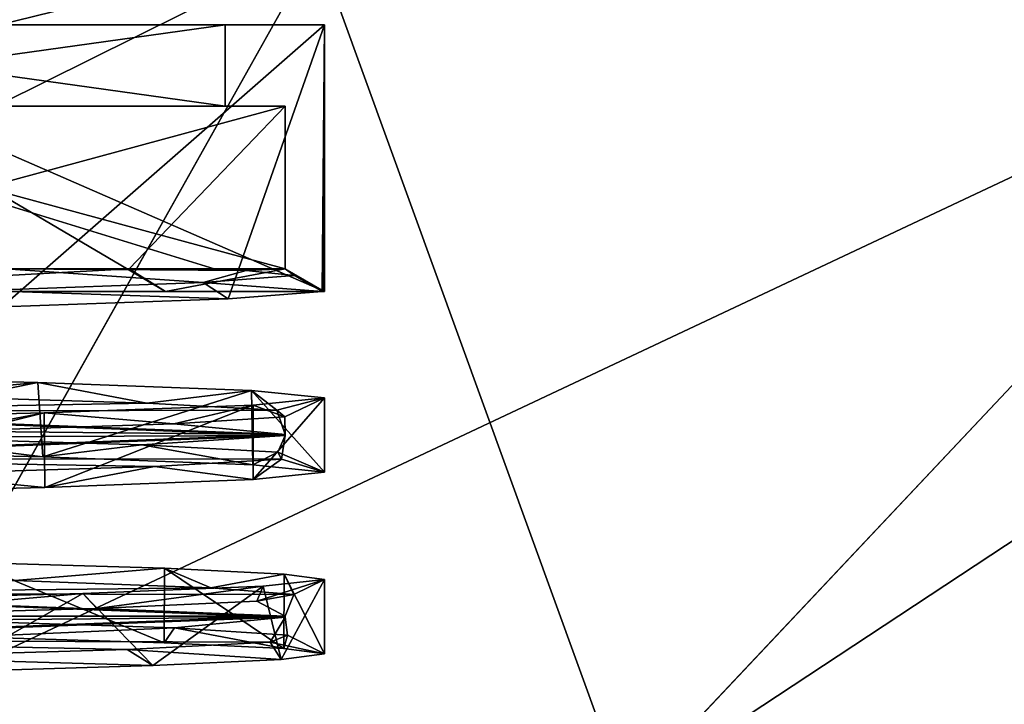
# Model space of a CAD drawing. Header units: millimetres. Extents: x -94 to 254, y 0 to 980.
# Tile 254 of 256: x 241.86 to 247.31, y 802.24 to 806.03. Entities that reach past the tile are written whole.
import ezdxf

# ---------------------------------------------------------------- set-up
doc = ezdxf.new("R2010")
doc.units = ezdxf.units.MM
doc.header["$LTSCALE"] = 65.185185
for name, color, linetype in [('179', 7, 'CONTINUOUS'), ('180', 7, 'CONTINUOUS'), ('184', 7, 'CONTINUOUS'), ('205', 7, 'CONTINUOUS'), ('206', 7, 'CONTINUOUS'), ('3712', 7, 'CONTINUOUS'), ('3749', 7, 'CONTINUOUS'), ('3752', 7, 'CONTINUOUS'), ('3753', 7, 'CONTINUOUS'), ('3754', 7, 'CONTINUOUS'), ('5008', 7, 'CONTINUOUS'), ('5274', 7, 'CONTINUOUS'), ('5275', 7, 'CONTINUOUS'), ('5276', 7, 'CONTINUOUS'), ('5277', 7, 'CONTINUOUS'), ('5306', 7, 'CONTINUOUS'), ('5307', 7, 'CONTINUOUS'), ('5309', 7, 'CONTINUOUS'), ('5310', 7, 'CONTINUOUS'), ('592', 7, 'CONTINUOUS'), ('593', 7, 'CONTINUOUS'), ('594', 7, 'CONTINUOUS')]:
    doc.layers.add(name, color=color, linetype=linetype)

msp = doc.modelspace()

# ---------------------------------------------------------------- linework, layer by layer
at = {"layer": '179', "color": 7, "linetype": 'CONTINUOUS', "true_color": 0x0303ff}
for points in [[(243, 806), (240.1671, 806, 8.1671), (239.7781, 806, 7.7782), (243, 806)], [(239.7781, 806, -7.7782), (240.1671, 806, -8.1671), (243, 806), (239.7781, 806, -7.7782)], [(243.55, 806), (240.1671, 806, 8.1671), (243, 806), (243.55, 806)], [(240.1671, 806, -8.1671), (243.55, 806), (243, 806), (240.1671, 806, -8.1671)]]:
    msp.add_3dface(points, dxfattribs=at)
at = {"layer": '180', "color": 7, "linetype": 'CONTINUOUS', "true_color": 0xe0f2ff}
for points in [[(242.2142, 802.8554, 5.3919), (243.2111, 802.8954, 2.7774), (242.6002, 802.4568, 4.5867), (242.2142, 802.8554, 5.3919)], [(242.6002, 802.4568, 4.5867), (243.2111, 802.8954, 2.7774), (243.3101, 802.4901, 2.342), (242.6002, 802.4568, 4.5867)], [(243.2111, 802.8954, 2.7774), (243.55, 802.9328), (243.3101, 802.4901, 2.342), (243.2111, 802.8954, 2.7774)], [(243.3101, 802.4901, 2.342), (243.55, 802.9328), (243.55, 802.5213), (243.3101, 802.4901, 2.342)], [(240.6179, 802.8149, 7.6899), (242.2142, 802.8554, 5.3919), (241.45, 802.4227, 6.6408), (240.6179, 802.8149, 7.6899)], [(241.45, 802.4227, 6.6408), (242.2142, 802.8554, 5.3919), (242.6002, 802.4568, 4.5867), (241.45, 802.4227, 6.6408)]]:
    msp.add_3dface(points, dxfattribs=at)
at = {"layer": '184', "color": 7, "linetype": 'CONTINUOUS', "true_color": 0xe0f2ff}
for points in [[(241.587, 802.6164, -6.4414), (242.6632, 802.5835, -4.4383), (241.5898, 803.0278, -6.4372), (241.587, 802.6164, -6.4414)], [(241.5898, 803.0278, -6.4372), (242.6632, 802.5835, -4.4383), (242.6646, 802.9949, -4.435), (241.5898, 803.0278, -6.4372)], [(242.6632, 802.5835, -4.4383), (243.3262, 802.5513, -2.2628), (242.6646, 802.9949, -4.435), (242.6632, 802.5835, -4.4383)], [(242.6646, 802.9949, -4.435), (243.3262, 802.5513, -2.2628), (243.3265, 802.9628, -2.2614), (242.6646, 802.9949, -4.435)], [(243.3262, 802.5513, -2.2628), (243.55, 802.5213), (243.3265, 802.9628, -2.2614), (243.3262, 802.5513, -2.2628)], [(243.55, 802.5213), (243.55, 802.9328), (243.3265, 802.9628, -2.2614), (243.55, 802.5213)]]:
    msp.add_3dface(points, dxfattribs=at)
at = {"layer": '205', "color": 7, "linetype": 'CONTINUOUS', "true_color": 0xe0f2ff}
for points in [[(236, 806.8398, 21.2436), (241.1576, 802.243, 15.289), (243.5099, 806.4322, 19.0906), (236, 806.8398, 21.2436)], [(241.1576, 802.243, 15.289), (245.2155, 801.7368, 11.6346), (243.5099, 806.4322, 19.0906), (241.1576, 802.243, 15.289)], [(245.2155, 801.7368, 11.6346), (249.3064, 806.0775, 13.8512), (243.5099, 806.4322, 19.0906), (245.2155, 801.7368, 11.6346)], [(245.2155, 801.7368, 11.6346), (247.2106, 801.367, 6.8862), (249.3064, 806.0775, 13.8512), (245.2155, 801.7368, 11.6346)], [(249.3064, 806.0775, 13.8512), (247.2106, 801.367, 6.8862), (247.8316, 801.8213, 6.8917), (249.3064, 806.0775, 13.8512)]]:
    msp.add_3dface(points, dxfattribs=at)
at = {"layer": '206', "color": 7, "linetype": 'CONTINUOUS', "true_color": 0xe0f2ff}
for points in [[(236, 804.5876, -19.1453), (236, 806.8401, -21.2438), (243.5099, 806.4325, -19.0908), (236, 804.5876, -19.1453)], [(236, 802.7072, -16.9765), (236, 804.5876, -19.1453), (243.5099, 806.4325, -19.0908), (236, 802.7072, -16.9765)], [(241.158, 802.2434, -15.2895), (236, 802.7072, -16.9765), (243.5099, 806.4325, -19.0908), (241.158, 802.2434, -15.2895)], [(249.3065, 806.0778, -13.8514), (241.158, 802.2434, -15.2895), (243.5099, 806.4325, -19.0908), (249.3065, 806.0778, -13.8514)], [(245.2161, 801.7372, -11.6348), (241.158, 802.2434, -15.2895), (249.3065, 806.0778, -13.8514), (245.2161, 801.7372, -11.6348)], [(251.7716, 806.0568, -6.9308), (245.2161, 801.7372, -11.6348), (249.3065, 806.0778, -13.8514), (251.7716, 806.0568, -6.9308)], [(247.8309, 801.8218, -6.8917), (245.2161, 801.7372, -11.6348), (251.7716, 806.0568, -6.9308), (247.8309, 801.8218, -6.8917)], [(245.2161, 801.7372, -11.6348), (239.7663, 799.2845, -10.3632), (241.158, 802.2434, -15.2895), (245.2161, 801.7372, -11.6348)]]:
    msp.add_3dface(points, dxfattribs=at)
at = {"layer": '3712', "color": 7, "linetype": 'CONTINUOUS', "true_color": 0x858787}
for points in [[(240.0133, 805.55, 8.0133), (243.3325, 805.55), (239.7781, 805.55, 7.7782), (240.0133, 805.55, 8.0133)], [(239.7781, 805.55, 7.7782), (243.3325, 805.55), (243, 805.55), (239.7781, 805.55, 7.7782)], [(243, 805.55), (240.0133, 805.55, -8.0133), (239.7781, 805.55, -7.7782), (243, 805.55)], [(243.3325, 805.55), (240.0133, 805.55, -8.0133), (243, 805.55), (243.3325, 805.55)]]:
    msp.add_3dface(points, dxfattribs=at)
at = {"layer": '3749', "color": 7, "linetype": 'CONTINUOUS', "true_color": 0x858787}
for points in [[(242.8792, 804.5743, 3.3872), (241.6623, 804.5315, 6.0391), (243.0173, 804.4839, 3.4674), (242.8792, 804.5743, 3.3872)], [(243.5374, 804.5244, 0.5396), (243.3821, 804.6142, 0.5323), (242.8792, 804.5743, 3.3872), (243.5374, 804.5244, 0.5396)], [(243.5374, 804.5244, 0.5396), (242.8792, 804.5743, 3.3872), (243.0173, 804.4839, 3.4674), (243.5374, 804.5244, 0.5396)], [(243.0173, 804.4839, 3.4674), (241.6623, 804.5315, 6.0391), (241.7674, 804.4409, 6.1645), (243.0173, 804.4839, 3.4674)], [(240.1418, 803.6539, -8.1923), (241.1056, 803.7201, -6.8502), (241.9923, 803.6103, -5.7927), (240.1418, 803.6539, -8.1923)], [(241.1056, 803.7201, -6.8502), (242.5391, 803.6775, -4.3317), (241.9923, 803.6103, -5.7927), (241.1056, 803.7201, -6.8502)], [(241.9923, 803.6103, -5.7927), (242.5391, 803.6775, -4.3317), (243.1539, 803.5668, -2.9988), (241.9923, 803.6103, -5.7927)], [(242.5391, 803.6775, -4.3317), (243.2915, 803.6362, -1.5296), (243.1539, 803.5668, -2.9988), (242.5391, 803.6775, -4.3317)], [(243.313, 803.5981, 1.3614), (242.6108, 803.5574, 4.1529), (243.1565, 803.4859, 2.9891), (243.313, 803.5981, 1.3614)], [(243.1539, 803.5668, -2.9988), (243.2915, 803.6362, -1.5296), (243.55, 803.5263), (243.1539, 803.5668, -2.9988)], [(243.55, 803.5263), (243.313, 803.5981, 1.3614), (243.1565, 803.4859, 2.9891), (243.55, 803.5263)], [(243.2915, 803.6362, -1.5296), (243.313, 803.5981, 1.3614), (243.55, 803.5263), (243.2915, 803.6362, -1.5296)], [(242.6108, 803.5574, 4.1529), (241.2447, 803.5155, 6.6611), (242.0031, 803.4426, 5.7741), (242.6108, 803.5574, 4.1529)], [(243.1565, 803.4859, 2.9891), (242.6108, 803.5574, 4.1529), (242.0031, 803.4426, 5.7741), (243.1565, 803.4859, 2.9891)], [(242.0031, 803.4426, 5.7741), (241.2447, 803.5155, 6.6611), (240.1683, 803.3992, 8.1658), (242.0031, 803.4426, 5.7741)], [(242.721, 802.6652, -3.8589), (241.587, 802.6164, -6.4414), (241.3944, 802.7079, -6.448), (242.721, 802.6652, -3.8589)], [(242.6632, 802.5835, -4.4383), (241.587, 802.6164, -6.4414), (242.721, 802.6652, -3.8589), (242.6632, 802.5835, -4.4383)], [(243.3262, 802.5513, -2.2628), (242.6632, 802.5835, -4.4383), (242.721, 802.6652, -3.8589), (243.3262, 802.5513, -2.2628)], [(243.3464, 802.6248, -1.0447), (243.3262, 802.5513, -2.2628), (242.721, 802.6652, -3.8589), (243.3464, 802.6248, -1.0447)], [(243.2501, 802.587, 1.8079), (243.55, 802.5213), (243.3464, 802.6248, -1.0447), (243.2501, 802.587, 1.8079)], [(243.55, 802.5213), (243.3262, 802.5513, -2.2628), (243.3464, 802.6248, -1.0447), (243.55, 802.5213)], [(242.4583, 802.5466, 4.5231), (243.3101, 802.4901, 2.342), (243.2501, 802.587, 1.8079), (242.4583, 802.5466, 4.5231)], [(243.3101, 802.4901, 2.342), (243.55, 802.5213), (243.2501, 802.587, 1.8079), (243.3101, 802.4901, 2.342)], [(241.0034, 802.5046, 6.9838), (242.6002, 802.4568, 4.5867), (242.4583, 802.5466, 4.5231), (241.0034, 802.5046, 6.9838)], [(241.45, 802.4227, 6.6408), (242.6002, 802.4568, 4.5867), (241.0034, 802.5046, 6.9838), (241.45, 802.4227, 6.6408)], [(242.6002, 802.4568, 4.5867), (243.3101, 802.4901, 2.342), (242.4583, 802.5466, 4.5231), (242.6002, 802.4568, 4.5867)]]:
    msp.add_3dface(points, dxfattribs=at)
at = {"layer": '3752', "color": 7, "linetype": 'CONTINUOUS', "true_color": 0x858787}
for points in [[(241.9646, 804.0226, -5.8403), (241.2009, 803.9497, -6.7214), (240.0864, 804.0665, -8.247), (241.9646, 804.0226, -5.8403)], [(242.5672, 803.9084, -4.2626), (241.2009, 803.9497, -6.7214), (241.9646, 804.0226, -5.8403), (242.5672, 803.9084, -4.2626)], [(243.1467, 803.9787, -3.0257), (242.5672, 803.9084, -4.2626), (241.9646, 804.0226, -5.8403), (243.1467, 803.9787, -3.0257)], [(243.2875, 803.8687, -1.5586), (242.5672, 803.9084, -4.2626), (243.1467, 803.9787, -3.0257), (243.2875, 803.8687, -1.5586)], [(243.55, 803.9378), (243.2875, 803.8687, -1.5586), (243.1467, 803.9787, -3.0257), (243.55, 803.9378)], [(243.1557, 803.8973, 2.9921), (243.3306, 803.8322, 1.2056), (243.55, 803.9378), (243.1557, 803.8973, 2.9921)], [(243.3306, 803.8322, 1.2056), (243.2875, 803.8687, -1.5586), (243.55, 803.9378), (243.3306, 803.8322, 1.2056)], [(242.0004, 803.854, 5.7787), (242.7177, 803.7937, 3.8681), (243.1557, 803.8973, 2.9921), (242.0004, 803.854, 5.7787)], [(242.7177, 803.7937, 3.8681), (243.3306, 803.8322, 1.2056), (243.1557, 803.8973, 2.9921), (242.7177, 803.7937, 3.8681)], [(240.1639, 803.8106, 8.1702), (241.4673, 803.753, 6.3405), (242.0004, 803.854, 5.7787), (240.1639, 803.8106, 8.1702)], [(241.4673, 803.753, 6.3405), (242.7177, 803.7937, 3.8681), (242.0004, 803.854, 5.7787), (241.4673, 803.753, 6.3405)], [(241.5898, 803.0278, -6.4372), (242.6646, 802.9949, -4.435), (241.838, 802.9277, -5.749), (241.5898, 803.0278, -6.4372)], [(241.838, 802.9277, -5.749), (242.6646, 802.9949, -4.435), (242.9209, 802.8878, -3.2506), (241.838, 802.9277, -5.749)], [(242.6646, 802.9949, -4.435), (243.3265, 802.9628, -2.2614), (242.9209, 802.8878, -3.2506), (242.6646, 802.9949, -4.435)], [(242.9209, 802.8878, -3.2506), (243.3265, 802.9628, -2.2614), (243.3811, 802.8501, -0.551), (242.9209, 802.8878, -3.2506)], [(243.3265, 802.9628, -2.2614), (243.55, 802.9328), (243.3811, 802.8501, -0.551), (243.3265, 802.9628, -2.2614)], [(243.2111, 802.8954, 2.7774), (242.2142, 802.8554, 5.3919), (242.2912, 802.7725, 4.891), (243.2111, 802.8954, 2.7774)], [(243.1762, 802.8132, 2.2199), (243.2111, 802.8954, 2.7774), (242.2912, 802.7725, 4.891), (243.1762, 802.8132, 2.2199)], [(243.55, 802.9328), (243.2111, 802.8954, 2.7774), (243.1762, 802.8132, 2.2199), (243.55, 802.9328)], [(243.3811, 802.8501, -0.551), (243.55, 802.9328), (243.1762, 802.8132, 2.2199), (243.3811, 802.8501, -0.551)], [(242.2142, 802.8554, 5.3919), (240.6179, 802.8149, 7.6899), (240.773, 802.7311, 7.2708), (242.2142, 802.8554, 5.3919)], [(242.2912, 802.7725, 4.891), (242.2142, 802.8554, 5.3919), (240.773, 802.7311, 7.2708), (242.2912, 802.7725, 4.891)]]:
    msp.add_3dface(points, dxfattribs=at)
at = {"layer": '3753', "color": 7, "linetype": 'CONTINUOUS', "true_color": 0x858787}
for points in [[(241.2009, 803.9497, -6.7214), (242.5672, 803.9084, -4.2626), (240.0129, 803.8616, -8.0137), (241.2009, 803.9497, -6.7214)], [(242.5672, 803.9084, -4.2626), (243.2875, 803.8687, -1.5586), (240.0129, 803.8616, -8.0137), (242.5672, 803.9084, -4.2626)], [(240.0129, 803.8616, -8.0137), (243.2875, 803.8687, -1.5586), (243.3325, 803.7345), (240.0129, 803.8616, -8.0137)], [(243.2875, 803.8687, -1.5586), (243.3306, 803.8322, 1.2056), (243.3325, 803.7345), (243.2875, 803.8687, -1.5586)], [(243.3306, 803.8322, 1.2056), (242.7177, 803.7937, 3.8681), (243.3325, 803.7345), (243.3306, 803.8322, 1.2056)], [(242.7177, 803.7937, 3.8681), (241.4673, 803.753, 6.3405), (243.3325, 803.7345), (242.7177, 803.7937, 3.8681)], [(243.3325, 803.7345), (241.4673, 803.753, 6.3405), (240.0154, 803.6075, 8.0112), (243.3325, 803.7345)], [(241.838, 802.9277, -5.749), (242.9209, 802.8878, -3.2506), (240.0129, 802.8566, -8.0137), (241.838, 802.9277, -5.749)], [(242.9209, 802.8878, -3.2506), (243.3811, 802.8501, -0.551), (240.0129, 802.8566, -8.0137), (242.9209, 802.8878, -3.2506)], [(240.0129, 802.8566, -8.0137), (243.3811, 802.8501, -0.551), (243.3325, 802.7295), (240.0129, 802.8566, -8.0137)], [(243.3811, 802.8501, -0.551), (243.1762, 802.8132, 2.2199), (243.3325, 802.7295), (243.3811, 802.8501, -0.551)], [(243.1762, 802.8132, 2.2199), (242.2912, 802.7725, 4.891), (243.3325, 802.7295), (243.1762, 802.8132, 2.2199)], [(243.3325, 802.7295), (240.773, 802.7311, 7.2708), (240.0154, 802.6025, 8.0112), (243.3325, 802.7295)], [(242.2912, 802.7725, 4.891), (240.773, 802.7311, 7.2708), (243.3325, 802.7295), (242.2912, 802.7725, 4.891)]]:
    msp.add_3dface(points, dxfattribs=at)
at = {"layer": '3754', "color": 7, "linetype": 'CONTINUOUS', "true_color": 0x858787}
for points in [[(241.7878, 804.65, 5.7118), (241.6623, 804.5315, 6.0391), (242.8792, 804.5743, 3.3872), (241.7878, 804.65, 5.7118)], [(243.1179, 804.6411, 2.2736), (241.7878, 804.65, 5.7118), (242.8792, 804.5743, 3.3872), (243.1179, 804.6411, 2.2736)], [(243.3821, 804.6142, 0.5323), (243.1179, 804.6411, 2.2736), (242.8792, 804.5743, 3.3872), (243.3821, 804.6142, 0.5323)], [(243.3325, 803.7295), (241.1056, 803.7201, -6.8502), (240.0154, 803.8566, -8.0112), (243.3325, 803.7295)], [(240.0129, 803.6024, 8.0137), (243.313, 803.5981, 1.3614), (243.3325, 803.7295), (240.0129, 803.6024, 8.0137)], [(242.5391, 803.6775, -4.3317), (241.1056, 803.7201, -6.8502), (243.3325, 803.7295), (242.5391, 803.6775, -4.3317)], [(243.2915, 803.6362, -1.5296), (242.5391, 803.6775, -4.3317), (243.3325, 803.7295), (243.2915, 803.6362, -1.5296)], [(243.313, 803.5981, 1.3614), (243.2915, 803.6362, -1.5296), (243.3325, 803.7295), (243.313, 803.5981, 1.3614)], [(241.2447, 803.5155, 6.6611), (242.6108, 803.5574, 4.1529), (240.0129, 803.6024, 8.0137), (241.2447, 803.5155, 6.6611)], [(242.6108, 803.5574, 4.1529), (243.313, 803.5981, 1.3614), (240.0129, 803.6024, 8.0137), (242.6108, 803.5574, 4.1529)], [(243.3325, 802.7245), (241.3944, 802.7079, -6.448), (240.0154, 802.8516, -8.0112), (243.3325, 802.7245)], [(240.0129, 802.5974, 8.0137), (243.2501, 802.587, 1.8079), (243.3325, 802.7245), (240.0129, 802.5974, 8.0137)], [(242.721, 802.6652, -3.8589), (241.3944, 802.7079, -6.448), (243.3325, 802.7245), (242.721, 802.6652, -3.8589)], [(243.3464, 802.6248, -1.0447), (242.721, 802.6652, -3.8589), (243.3325, 802.7245), (243.3464, 802.6248, -1.0447)], [(243.2501, 802.587, 1.8079), (243.3464, 802.6248, -1.0447), (243.3325, 802.7245), (243.2501, 802.587, 1.8079)], [(241.0034, 802.5046, 6.9838), (242.4583, 802.5466, 4.5231), (240.0129, 802.5974, 8.0137), (241.0034, 802.5046, 6.9838)], [(242.4583, 802.5466, 4.5231), (243.2501, 802.587, 1.8079), (240.0129, 802.5974, 8.0137), (242.4583, 802.5466, 4.5231)]]:
    msp.add_3dface(points, dxfattribs=at)
at = {"layer": '5008', "color": 7, "linetype": 'CONTINUOUS', "true_color": 0x000000}
for points in [[(239.7781, 806, -7.7782), (243, 806), (239.7781, 805.55, -7.7782), (239.7781, 806, -7.7782)], [(243, 806), (239.7781, 806, 7.7782), (243, 805.55), (243, 806)], [(243, 806), (243, 805.55), (239.7781, 805.55, -7.7782), (243, 806)], [(239.7781, 806, 7.7782), (239.7781, 805.55, 7.7782), (243, 805.55), (239.7781, 806, 7.7782)]]:
    msp.add_3dface(points, dxfattribs=at)
at = {"layer": '5274', "color": 7, "linetype": 'CONTINUOUS', "true_color": 0xe0f2ff}
for points in [[(243.1565, 803.4859, 2.9891), (243.1557, 803.8973, 2.9921), (243.55, 803.9378), (243.1565, 803.4859, 2.9891)], [(243.55, 803.5263), (243.1565, 803.4859, 2.9891), (243.55, 803.9378), (243.55, 803.5263)], [(242.0031, 803.4426, 5.7741), (242.0004, 803.854, 5.7787), (243.1557, 803.8973, 2.9921), (242.0031, 803.4426, 5.7741)], [(243.1565, 803.4859, 2.9891), (242.0031, 803.4426, 5.7741), (243.1557, 803.8973, 2.9921), (243.1565, 803.4859, 2.9891)], [(240.1683, 803.3992, 8.1658), (240.1639, 803.8106, 8.1702), (242.0004, 803.854, 5.7787), (240.1683, 803.3992, 8.1658)], [(242.0031, 803.4426, 5.7741), (240.1683, 803.3992, 8.1658), (242.0004, 803.854, 5.7787), (242.0031, 803.4426, 5.7741)]]:
    msp.add_3dface(points, dxfattribs=at)
at = {"layer": '5275', "color": 7, "linetype": 'CONTINUOUS', "true_color": 0xe0f2ff}
for points in [[(240.1671, 806, 8.1671), (243.55, 806), (241.7674, 804.4409, 6.1645), (240.1671, 806, 8.1671)], [(243.55, 806), (243.0173, 804.4839, 3.4674), (241.7674, 804.4409, 6.1645), (243.55, 806)], [(243.55, 806), (243.5374, 804.5244, 0.5396), (243.0173, 804.4839, 3.4674), (243.55, 806)], [(243.55, 806), (243.5468, 804.5244, 0.2699), (243.5374, 804.5244, 0.5396), (243.55, 806)], [(243.55, 806), (243.55, 804.5244), (243.5468, 804.5244, 0.2699), (243.55, 806)]]:
    msp.add_3dface(points, dxfattribs=at)
at = {"layer": '5276', "color": 7, "linetype": 'CONTINUOUS', "true_color": 0xe0f2ff}
for points in [[(240.1418, 803.6539, -8.1923), (241.9646, 804.0226, -5.8403), (240.0864, 804.0665, -8.247), (240.1418, 803.6539, -8.1923)], [(240.1418, 803.6539, -8.1923), (241.9923, 803.6103, -5.7927), (241.9646, 804.0226, -5.8403), (240.1418, 803.6539, -8.1923)], [(241.9923, 803.6103, -5.7927), (243.1467, 803.9787, -3.0257), (241.9646, 804.0226, -5.8403), (241.9923, 803.6103, -5.7927)], [(241.9923, 803.6103, -5.7927), (243.1539, 803.5668, -2.9988), (243.1467, 803.9787, -3.0257), (241.9923, 803.6103, -5.7927)], [(243.1539, 803.5668, -2.9988), (243.55, 803.5263), (243.1467, 803.9787, -3.0257), (243.1539, 803.5668, -2.9988)], [(243.55, 803.5263), (243.55, 803.9378), (243.1467, 803.9787, -3.0257), (243.55, 803.5263)]]:
    msp.add_3dface(points, dxfattribs=at)
at = {"layer": '5277', "color": 7, "linetype": 'CONTINUOUS', "true_color": 0xe0f2ff}
for points in [[(243.55, 806), (240.1671, 806, -8.1671), (243.55, 804.5244), (243.55, 806)], [(243.55, 804.5244), (240.1671, 806, -8.1671), (242.6708, 804.5244, -4.42), (243.55, 804.5244)], [(240.1671, 806, -8.1671), (240.1671, 804.5244, -8.1671), (242.6708, 804.5244, -4.42), (240.1671, 806, -8.1671)]]:
    msp.add_3dface(points, dxfattribs=at)
at = {"layer": '5306', "color": 7, "linetype": 'CONTINUOUS', "true_color": 0x858787}
for points in [[(240.0129, 803.8616, -8.0137), (243.3325, 803.7345), (240.0154, 803.8566, -8.0112), (240.0129, 803.8616, -8.0137)], [(243.3325, 803.7345), (243.3325, 803.7295), (240.0154, 803.8566, -8.0112), (243.3325, 803.7345)]]:
    msp.add_3dface(points, dxfattribs=at)
at = {"layer": '5307', "color": 7, "linetype": 'CONTINUOUS', "true_color": 0x858787}
for points in [[(240.0129, 802.8566, -8.0137), (243.3325, 802.7295), (240.0154, 802.8516, -8.0112), (240.0129, 802.8566, -8.0137)], [(243.3325, 802.7295), (243.3325, 802.7245), (240.0154, 802.8516, -8.0112), (243.3325, 802.7295)]]:
    msp.add_3dface(points, dxfattribs=at)
at = {"layer": '5309', "color": 7, "linetype": 'CONTINUOUS', "true_color": 0x858787}
for points in [[(240.0154, 803.6075, 8.0112), (240.0129, 803.6024, 8.0137), (243.3325, 803.7295), (240.0154, 803.6075, 8.0112)], [(243.3325, 803.7345), (240.0154, 803.6075, 8.0112), (243.3325, 803.7295), (243.3325, 803.7345)]]:
    msp.add_3dface(points, dxfattribs=at)
at = {"layer": '5310', "color": 7, "linetype": 'CONTINUOUS', "true_color": 0x858787}
for points in [[(240.0154, 802.6025, 8.0112), (240.0129, 802.5974, 8.0137), (243.3325, 802.7245), (240.0154, 802.6025, 8.0112)], [(243.3325, 802.7295), (240.0154, 802.6025, 8.0112), (243.3325, 802.7245), (243.3325, 802.7295)]]:
    msp.add_3dface(points, dxfattribs=at)
at = {"layer": '592', "color": 7, "linetype": 'CONTINUOUS', "true_color": 0x858787}
for points in [[(240.0133, 805.55, -8.0133), (243.3325, 805.55), (240.0133, 804.65, -8.0133), (240.0133, 805.55, -8.0133)], [(240.0133, 804.65, -8.0133), (243.3325, 805.55), (242.4698, 804.65, -4.3369), (240.0133, 804.65, -8.0133)], [(242.4698, 804.65, -4.3369), (243.3325, 805.55), (243.3325, 804.65), (242.4698, 804.65, -4.3369)]]:
    msp.add_3dface(points, dxfattribs=at)
at = {"layer": '593', "color": 7, "linetype": 'CONTINUOUS', "true_color": 0x858787}
for points in [[(243.3325, 804.65), (243.3325, 805.55), (240.0133, 805.55, 8.0133), (243.3325, 804.65)], [(242.9395, 804.65, 2.9585), (243.3325, 804.65), (240.0133, 805.55, 8.0133), (242.9395, 804.65, 2.9585)], [(241.7878, 804.65, 5.7118), (242.9395, 804.65, 2.9585), (240.0133, 805.55, 8.0133), (241.7878, 804.65, 5.7118)]]:
    msp.add_3dface(points, dxfattribs=at)
at = {"layer": '594', "color": 7, "linetype": 'CONTINUOUS', "true_color": 0x858787}
for points in [[(240.0133, 804.65, -8.0133), (242.4698, 804.65, -4.3369), (240.1671, 804.5244, -8.1671), (240.0133, 804.65, -8.0133)], [(240.1671, 804.5244, -8.1671), (242.4698, 804.65, -4.3369), (242.6708, 804.5244, -4.42), (240.1671, 804.5244, -8.1671)], [(242.9395, 804.65, 2.9585), (241.7878, 804.65, 5.7118), (243.1179, 804.6411, 2.2736), (242.9395, 804.65, 2.9585)], [(242.4698, 804.65, -4.3369), (243.3325, 804.65), (242.6708, 804.5244, -4.42), (242.4698, 804.65, -4.3369)], [(243.3325, 804.65), (243.55, 804.5244), (242.6708, 804.5244, -4.42), (243.3325, 804.65)], [(243.3325, 804.65), (242.9395, 804.65, 2.9585), (243.1179, 804.6411, 2.2736), (243.3325, 804.65)], [(243.3821, 804.6142, 0.5323), (243.3325, 804.65), (243.1179, 804.6411, 2.2736), (243.3821, 804.6142, 0.5323)], [(243.55, 804.5244), (243.3325, 804.65), (243.3821, 804.6142, 0.5323), (243.55, 804.5244)], [(243.5468, 804.5244, 0.2699), (243.55, 804.5244), (243.3821, 804.6142, 0.5323), (243.5468, 804.5244, 0.2699)], [(243.5374, 804.5244, 0.5396), (243.5468, 804.5244, 0.2699), (243.3821, 804.6142, 0.5323), (243.5374, 804.5244, 0.5396)]]:
    msp.add_3dface(points, dxfattribs=at)

doc.saveas('drawing.dxf')
